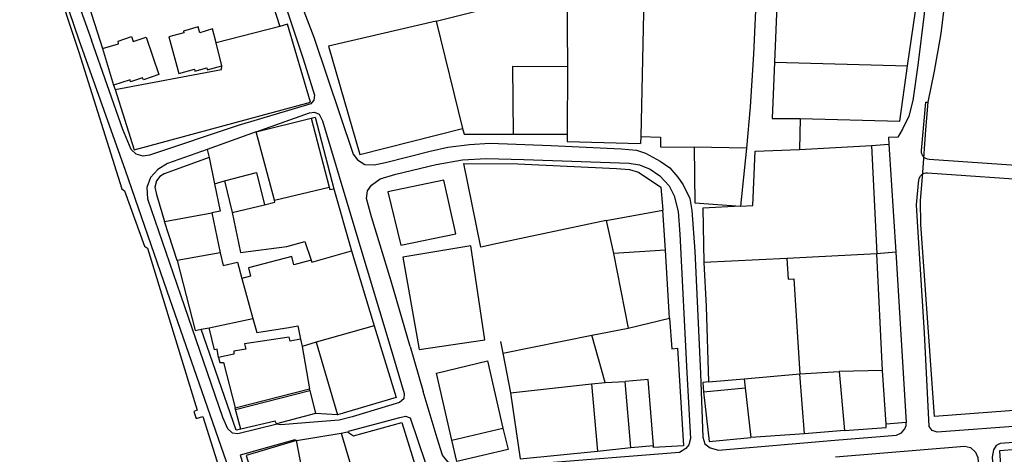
# Model space of a CAD drawing. Header units: metres. Extents: x 19327 to 24000, y 12000 to 18751.
# Tile 17 of 41: x 20299 to 20661, y 18284 to 18444. Entities that reach past the tile are written whole.
import ezdxf

# ---------------------------------------------------------------- set-up
doc = ezdxf.new("R2010")
doc.units = ezdxf.units.M
for name, color, linetype in [('Keyplan-sh1$0$10-WEG', 254, 'CONTINUOUS'), ('Keyplan-sh1$0$20-KAVEL', 254, 'CONTINUOUS'), ('Keyplan-sh1$0$5-KUST', 254, 'CONTINUOUS')]:
    doc.layers.add(name, color=color, linetype=linetype)

msp = doc.modelspace()

# ---------------------------------------------------------------- linework, layer by layer
at = {"layer": 'Keyplan-sh1$0$10-WEG'}
for p, q in [((20422.29, 18365.74), (20435.2, 18322.83)), ((20352.7, 18344.14), (20384.63, 18252.25)), ((20442.32, 18323.64), (20447.15, 18307.06)), ((20689.68, 18296.07), (20636.37, 18292.13)), ((20598.61, 18289.18), (20621.41, 18291.01)), ((20689.68, 18290.37), (20659.58, 18287.85)), ((20555.8, 18285.51), (20598.61, 18289.18)), ((20598.91, 18283.06), (20646.35, 18286.93)), ((20541.45, 18284.59), (20488.82, 18280.41))]:
    msp.add_line(p, q, dxfattribs=at)
for points in [[(20301.29, 18492.17), (20311.42, 18462.52), (20320.28, 18436.54)], [(20306.28, 18492.17), (20312.64, 18470.98), (20324.97, 18436.44)], [(20634.67, 18472.46), (20631.6, 18446.07), (20629.16, 18427.22), (20627.43, 18414.18)], [(20394.12, 18456.16), (20402.89, 18429.51), (20407.07, 18416.17), (20406.86, 18414.33), (20405.75, 18413.01)], [(20399.72, 18456.16), (20406.86, 18437.56), (20421.32, 18394.37)], [(20320.28, 18436.54), (20337.38, 18388.56), (20352.7, 18344.14)], [(20405.75, 18413.01), (20378.92, 18404.96), (20346.35, 18394.06), (20344.01, 18393.65), (20341.46, 18394.37), (20339.53, 18396.2), (20336.57, 18403.54), (20324.97, 18436.44)], [(20627.43, 18414.18), (20625.96, 18408.48), (20623.61, 18403.59), (20621.88, 18400.63), (20618.42, 18400.53), (20618.52, 18398.09)], [(20385.64, 18402.62), (20405.29, 18409.65), (20407.02, 18409.95), (20408.75, 18409.14), (20409.97, 18406.69), (20422.29, 18365.74)], [(20449.65, 18395.57), (20456.12, 18397), (20464.16, 18398.01), (20471.59, 18398.42), (20494.19, 18397.61), (20519.94, 18396.38), (20525.64, 18395.88), (20528.9, 18394.86), (20534.4, 18391.9), (20537.96, 18389.36), (20540.81, 18385.99)], [(20367.56, 18396.2), (20352.9, 18391), (20349.34, 18388.76), (20346.69, 18385.81), (20345.37, 18382.14), (20345.57, 18377.96), (20357.69, 18342.61)], [(20421.32, 18394.37), (20422.88, 18392.31), (20425.63, 18390.68), (20429.09, 18390.48), (20433.26, 18391.39), (20449.65, 18395.57)], [(20451.89, 18390.68), (20461.61, 18392.31), (20470.27, 18392.82), (20484.21, 18392.51), (20522.89, 18391.09), (20526.76, 18390.48), (20530.73, 18388.95), (20534.19, 18386.5), (20537.65, 18382.73), (20539.49, 18379.07), (20541.01, 18373.36)], [(20426.24, 18378.05), (20426.65, 18380.9), (20428.07, 18383.04), (20431.23, 18385.38), (20437.03, 18387.01), (20451.89, 18390.68)], [(20540.81, 18385.99), (20542.79, 18383.12), (20545.33, 18378.12), (20545.95, 18373.74), (20547.07, 18358.67), (20549.2, 18313.64)], [(20631.69, 18328.6), (20629.18, 18367.5), (20628.77, 18375.75), (20629.48, 18383.7)], [(20442.32, 18323.64), (20435.3, 18347.69), (20428.07, 18371.42), (20426.24, 18378.05)], [(20541.01, 18373.36), (20541.57, 18364.98), (20544.22, 18313.94)], [(20357.69, 18342.61), (20373.16, 18297.65), (20375.09, 18293.37), (20376.72, 18291.84), (20378.86, 18291.54), (20392.81, 18295)], [(20636.37, 18292.13), (20634.54, 18292.64), (20633.42, 18294.17), (20631.69, 18328.6)], [(20435.2, 18322.83), (20440.06, 18306.34), (20439.96, 18304.41), (20438.43, 18302.98), (20420.92, 18297.68), (20416.14, 18296.46)], [(20544.22, 18313.94), (20545.52, 18289.79), (20544.91, 18287.44), (20543.79, 18286.02), (20541.45, 18284.59)], [(20549.2, 18313.64), (20550, 18290.19), (20550.81, 18287.75), (20552.74, 18286.32), (20555.8, 18285.51)], [(20488.82, 18280.41), (20465.78, 18278.64), (20461.91, 18278.44), (20458.96, 18279.35), (20456.31, 18281.08), (20454.17, 18283.63), (20452.24, 18289.85), (20447.15, 18307.06)], [(20419.61, 18292.46), (20438.5, 18297.49), (20440.53, 18298), (20442.36, 18297.38), (20447.96, 18280.68), (20448.06, 18278.44), (20446.84, 18277.21), (20443.28, 18276.09), (20428.94, 18273.21)], [(20416.14, 18296.46), (20405.25, 18295.65), (20397.71, 18295.03), (20394.66, 18294.83), (20392.81, 18295)], [(20621.41, 18291.01), (20623.24, 18291.82), (20624.46, 18293.25), (20624.87, 18294.58), (20624.87, 18295.7)], [(20400.51, 18289.02), (20399.8, 18289.23), (20379.75, 18283.62), (20383.62, 18271.4), (20385.55, 18269.36), (20388.91, 18268.85), (20404.08, 18269.77)], [(20646.35, 18286.93), (20648.59, 18286.43), (20650.42, 18284.69), (20651.34, 18282.76), (20652.86, 18261.06)], [(20659.58, 18287.85), (20658.05, 18287.14), (20657.04, 18285.61), (20656.53, 18282.86), (20658.56, 18256.47)]]:
    msp.add_lwpolyline(points, dxfattribs=at)
for points in [[(20736.44, 18385.33), (20633.34, 18392.51, -0.419833), (20630.56, 18395.77), (20632.14, 18413.55), (20633.05, 18413.55)], [(20629.48, 18383.7), (20629.58, 18384.81, -0.408616), (20632.78, 18387.54), (20731.63, 18380.65)]]:
    msp.add_lwpolyline(points, format="xyb", dxfattribs=at)
at = {"layer": 'Keyplan-sh1$0$20-KAVEL'}
for p, q in [((20625.46, 18426.91), (20631.11, 18466.44)), ((20387.9, 18461.34), (20394.31, 18441.47)), ((20528.43, 18457), (20527.23, 18400.93)), ((20322.18, 18454.75), (20329.01, 18433.32)), ((20577.56, 18455.13), (20576.49, 18428.34)), ((20397.16, 18442.29), (20394.31, 18441.47)), ((20451.88, 18443.35), (20461.55, 18403.82)), ((20394.31, 18441.47), (20370.92, 18435.48)), ((20373, 18426.95), (20370.92, 18435.48)), ((20329.01, 18433.32), (20333.13, 18419.87)), ((20576.49, 18428.34), (20625.46, 18426.91)), ((20500.18, 18426.54), (20500.08, 18401.79)), ((20333.13, 18419.87), (20333.64, 18418.24)), ((20567.43, 18411.83), (20566.15, 18396.69)), ((20385.64, 18402.62), (20405.87, 18407.7)), ((20405.87, 18407.7), (20407.32, 18408.07)), ((20405.87, 18407.7), (20412.49, 18382.33)), ((20407.32, 18408.07), (20414.17, 18381.72)), ((20585.85, 18407.51), (20585.64, 18396.2)), ((20385.64, 18402.62), (20367.56, 18396.2)), ((20392.33, 18377.44), (20385.64, 18402.62)), ((20527.23, 18400.93), (20527.16, 18398.32)), ((20367.56, 18396.2), (20368.31, 18393.23)), ((20566.15, 18396.69), (20546.82, 18397.06)), ((20566.15, 18396.69), (20563.96, 18375.32)), ((20585.64, 18396.2), (20612.21, 18397.63)), ((20612.21, 18397.63), (20618.52, 18398.09)), ((20612.21, 18397.63), (20614.14, 18357.69)), ((20618.52, 18398.09), (20621.17, 18358.3)), ((20368.31, 18393.23), (20370.24, 18383.55)), ((20370.24, 18383.55), (20373.91, 18384.57)), ((20373.91, 18384.57), (20376.76, 18372.96)), ((20392.33, 18377.44), (20412.49, 18382.33)), ((20351.82, 18369.69), (20369.22, 18372.85)), ((20369.22, 18372.85), (20372.38, 18358.08)), ((20376.76, 18372.96), (20388.66, 18375.8)), ((20514.49, 18370.02), (20535.35, 18373.79)), ((20536.27, 18359.12), (20535.35, 18373.79)), ((20356.5, 18355.33), (20351.82, 18369.69)), ((20514.49, 18370.02), (20474.52, 18361.56)), ((20514.49, 18370.02), (20517.13, 18357.8)), ((20420.68, 18358.9), (20429.06, 18331.27)), ((20474.52, 18361.56), (20468.27, 18360.24)), ((20536.27, 18359.12), (20517.13, 18357.8)), ((20537.8, 18334.06), (20536.27, 18359.12)), ((20621.17, 18358.3), (20614.14, 18357.69)), ((20621.17, 18358.3), (20624.87, 18295.7)), ((20372.38, 18358.08), (20356.5, 18355.33)), ((20517.13, 18357.8), (20522.53, 18330.39)), ((20580.96, 18355.96), (20550.42, 18354.54)), ((20614.14, 18357.69), (20580.96, 18355.96)), ((20616.17, 18314.82), (20614.14, 18357.69)), ((20550.42, 18354.54), (20551.27, 18338.35)), ((20380.27, 18348.71), (20384.37, 18333.92)), ((20551.27, 18338.35), (20552.19, 18310.64)), ((20368.29, 18330.55), (20384.37, 18333.92)), ((20522.53, 18330.39), (20537.8, 18334.06)), ((20365.31, 18329.96), (20368.29, 18330.55)), ((20429.06, 18331.27), (20407.68, 18325.16)), ((20509.24, 18327.84), (20522.53, 18330.39)), ((20401.96, 18326.31), (20402.49, 18323.63)), ((20476.47, 18321.12), (20509.24, 18327.84)), ((20514.08, 18310.32), (20509.24, 18327.84)), ((20407.68, 18325.16), (20402.49, 18323.63)), ((20402.49, 18323.63), (20405.2, 18308.04)), ((20407.68, 18325.16), (20415.56, 18298.5)), ((20475.59, 18325.47), (20476.47, 18321.12)), ((20476.47, 18321.12), (20479.27, 18306.55)), ((20616.17, 18314.82), (20600.29, 18314.41)), ((20617.59, 18295.05), (20616.17, 18314.82)), ((20552.19, 18310.64), (20565.27, 18311.66)), ((20565.27, 18311.66), (20585.83, 18313.59)), ((20565.27, 18311.66), (20565.67, 18308.35)), ((20585.83, 18313.59), (20600.29, 18314.41)), ((20587.46, 18291.49), (20585.83, 18313.59)), ((20600.29, 18314.41), (20602.22, 18292.71)), ((20377.83, 18301.08), (20405.2, 18308.04)), ((20405.39, 18307.41), (20405.2, 18308.04)), ((20479.27, 18306.55), (20509.09, 18309.91)), ((20509.09, 18309.91), (20514.08, 18310.32)), ((20509.09, 18309.91), (20511.23, 18285.06)), ((20514.08, 18310.32), (20521.51, 18310.73)), ((20523.55, 18286.38), (20521.51, 18310.73)), ((20550.31, 18306.93), (20565.67, 18308.35)), ((20565.67, 18308.35), (20567.71, 18290.06)), ((20378.02, 18300.39), (20405.39, 18307.41)), ((20405.39, 18307.41), (20407.48, 18298.97)), ((20378.02, 18300.39), (20377.83, 18301.08)), ((20379.99, 18293.17), (20378.02, 18300.39)), ((20415.56, 18298.5), (20407.48, 18298.97)), ((20457.64, 18289.14), (20476.38, 18293.55)), ((20624.87, 18295.7), (20617.59, 18295.05)), ((20400.51, 18289.02), (20416.89, 18291.74)), ((20416.89, 18291.74), (20422.8, 18271.98)), ((20587.46, 18291.49), (20567.71, 18290.06)), ((20602.22, 18292.71), (20587.46, 18291.49)), ((20404.08, 18269.77), (20400.51, 18289.02)), ((20511.23, 18285.06), (20523.55, 18286.38)), ((20523.55, 18286.38), (20531.94, 18287.19))]:
    msp.add_line(p, q, dxfattribs=at)
for points in [[(20633.05, 18413.55), (20635.3, 18424.94), (20637.84, 18438.9), (20640.29, 18459.28)], [(20451.88, 18443.35), (20499.98, 18455.58), (20500.18, 18426.54)], [(20569.88, 18455.44), (20568.76, 18431.29), (20567.43, 18411.83)], [(20333.64, 18418.24), (20340.66, 18396.03), (20405.61, 18413.56), (20397.16, 18442.29)], [(20451.88, 18443.35), (20412.28, 18434.18), (20423.79, 18394.35), (20461.55, 18403.82)], [(20370.92, 18435.48), (20369.57, 18440.52), (20364.88, 18439.13), (20364.21, 18441.27), (20358.89, 18439.74), (20358.99, 18439.13), (20353.39, 18437.6), (20357.15, 18424.15), (20362.86, 18425.68), (20362.99, 18424.93), (20367.46, 18426.26), (20367.58, 18425.5), (20373, 18426.95)], [(20329.01, 18433.32), (20334.96, 18435.05), (20334.76, 18436.07), (20339.72, 18437.73), (20340.28, 18435.9), (20345.14, 18437.5), (20349.73, 18423.74), (20344.06, 18421.78), (20343.75, 18422.54), (20339.34, 18421.09), (20339.15, 18421.78), (20333.13, 18419.87)], [(20576.49, 18428.34), (20575.63, 18407.55), (20585.85, 18407.51)], [(20333.64, 18418.24), (20372.83, 18425.58), (20373, 18426.95)], [(20500.18, 18426.54), (20480.03, 18426.75), (20480.23, 18401.79)], [(20585.85, 18407.51), (20622.55, 18406.53), (20625.46, 18426.91)], [(20630.26, 18377.26), (20631.07, 18387.66), (20632.19, 18403.34), (20633.05, 18413.55)], [(20461.55, 18403.82), (20462.21, 18401.79), (20500.08, 18401.79)], [(20500.08, 18401.79), (20500.08, 18399.04), (20527.16, 18398.32)], [(20527.23, 18400.93), (20534.45, 18400.74), (20534.45, 18397.18), (20546.82, 18397.06)], [(20546.82, 18397.06), (20547.06, 18376.54), (20563.96, 18375.32)], [(20563.96, 18375.32), (20568.44, 18375.52), (20569.35, 18395.59), (20585.64, 18396.2)], [(20368.31, 18393.23), (20351.72, 18387.22), (20350.09, 18386.2), (20348.87, 18384.57), (20348.25, 18382.23), (20348.87, 18379.58), (20351.82, 18369.69)], [(20468.27, 18360.24), (20462.06, 18391.01), (20481.91, 18390.91), (20518.25, 18389.17), (20523.04, 18388.77), (20526.4, 18387.85), (20534.54, 18382.25), (20535.35, 18373.79)], [(20373.91, 18384.57), (20385.78, 18387.66), (20388.66, 18375.8)], [(20454.68, 18384.87), (20434.02, 18380.6), (20438.9, 18360.93)], [(20438.9, 18360.93), (20459.16, 18365.11), (20454.68, 18384.87)], [(20370.24, 18383.55), (20372.38, 18373.46), (20369.22, 18372.85)], [(20412.49, 18382.33), (20412.74, 18381.41), (20414.17, 18381.72), (20420.68, 18358.9)], [(20388.66, 18375.8), (20392.5, 18376.76), (20392.33, 18377.44)], [(20708.49, 18303.4), (20635.3, 18297.8), (20630.36, 18368.6), (20630.26, 18377.26)], [(20376.76, 18372.96), (20379.86, 18358.28), (20396.86, 18360.42)], [(20563.96, 18375.32), (20550.11, 18374.5), (20550.42, 18354.54)], [(20396.86, 18360.42), (20403.48, 18362.28), (20405.82, 18355.37)], [(20405.82, 18355.37), (20406.04, 18354.7), (20420.68, 18358.9)], [(20469.83, 18326.09), (20464.63, 18360.73), (20439.59, 18356.55)], [(20356.5, 18355.33), (20363.17, 18329.56), (20365.31, 18329.96)], [(20372.38, 18358.08), (20373.45, 18353.5), (20378.74, 18354.62), (20380.27, 18348.71)], [(20405.82, 18355.37), (20399.53, 18353.73), (20398.72, 18356.76), (20382.73, 18352.63), (20383.55, 18349.51), (20380.27, 18348.71)], [(20439.59, 18356.55), (20445.6, 18322.52), (20469.83, 18326.09)], [(20580.96, 18355.96), (20581.51, 18348.44), (20583.54, 18348.54), (20585.83, 18313.59)], [(20384.37, 18333.92), (20385.82, 18328.83), (20397.65, 18330.57), (20400.96, 18331.23), (20401.96, 18326.31)], [(20537.8, 18334.06), (20538.66, 18322.75), (20540.7, 18322.95), (20542.94, 18286.99), (20531.94, 18286.38), (20531.94, 18287.19)], [(20379.99, 18293.17), (20378.26, 18292.76), (20365.31, 18329.96)], [(20371.73, 18319.6), (20371.26, 18322.59), (20370.22, 18322.44), (20368.29, 18330.55)], [(20429.06, 18331.27), (20437.18, 18304.86), (20415.56, 18298.5)], [(20401.96, 18326.31), (20398.09, 18325.62), (20397.77, 18327.04), (20381.36, 18324.6), (20381.81, 18322.59), (20377.35, 18321.92), (20377.35, 18320.8), (20371.73, 18319.6)], [(20371.73, 18319.6), (20372.17, 18317.71), (20373.56, 18317.79), (20377.83, 18301.08)], [(20457.64, 18289.14), (20452.06, 18313.86), (20470.79, 18318.34), (20476.38, 18293.55)], [(20531.94, 18287.19), (20529.91, 18311.44), (20521.51, 18310.73)], [(20552.19, 18310.64), (20550.1, 18310.33), (20550.31, 18306.93)], [(20479.27, 18306.55), (20482.83, 18282.3), (20511.23, 18285.06)], [(20550.31, 18306.93), (20552.44, 18288.63), (20567.71, 18290.06)], [(20407.48, 18298.97), (20393.04, 18295.15), (20392.63, 18296.19), (20379.99, 18293.17)], [(20416.89, 18291.74), (20419.19, 18292.26), (20421.41, 18290.7), (20439.24, 18295.6), (20444.59, 18278.21), (20422.8, 18271.98)], [(20476.38, 18293.55), (20478.43, 18285.74), (20459.49, 18281.26), (20457.64, 18289.14)], [(20602.22, 18292.71), (20617.59, 18293.83), (20617.59, 18295.05)], [(20400.51, 18289.02), (20381.88, 18283.49), (20386.15, 18270.14), (20404.08, 18269.77)], [(20703.15, 18288.67), (20659.27, 18285.2), (20661.87, 18248.43)]]:
    msp.add_lwpolyline(points, dxfattribs=at)
at = {"layer": 'Keyplan-sh1$0$5-KUST'}
for points in [[(20298.54, 18492.11), (20309.22, 18459.71), (20310.95, 18460.22), (20320.32, 18432)], [(20320.32, 18432), (20336.16, 18381.66), (20337.08, 18380.95), (20344.51, 18360.57)], [(20344.51, 18360.57), (20345.59, 18359.84), (20363.82, 18300.16)], [(20363.82, 18300.16), (20362.63, 18299.72), (20363.51, 18297.07)], [(20363.51, 18297.07), (20365.93, 18297.86), (20382.13, 18246.6)]]:
    msp.add_lwpolyline(points, dxfattribs=at)

doc.saveas('drawing.dxf')
